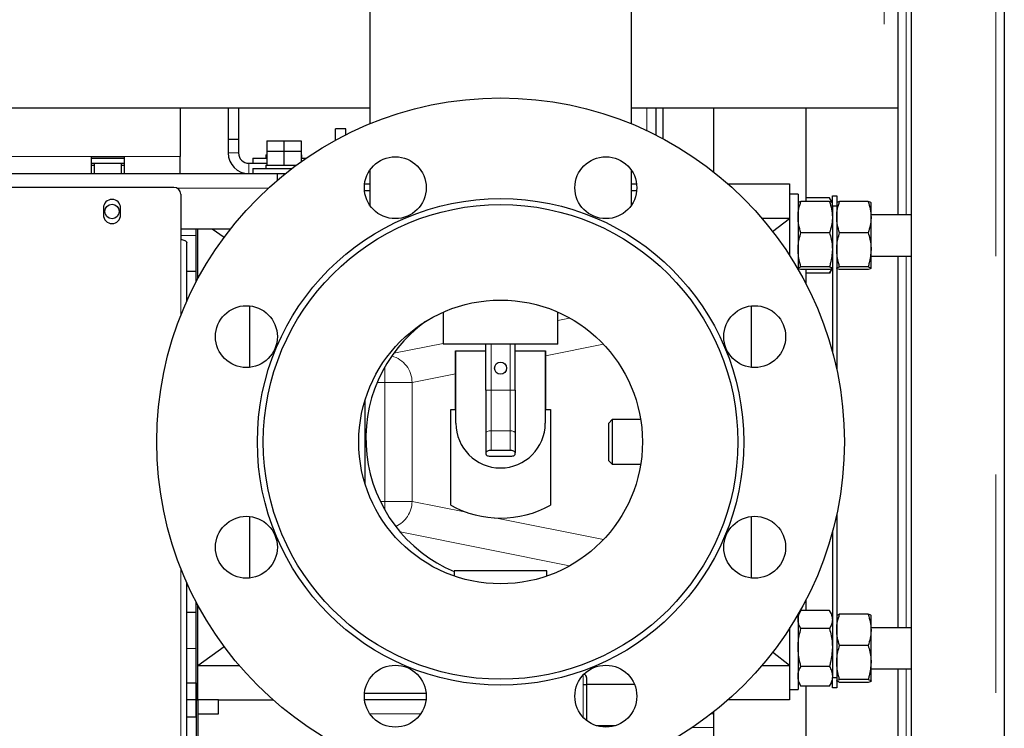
# Model space of a CAD drawing. Header units: millimetres. Extents: x 27 to 265, y 60 to 148.
# Tile 41 of 78: x 130.17 to 135.9, y 80.14 to 84.26. Entities that reach past the tile are written whole.
import ezdxf

# ---------------------------------------------------------------- set-up
doc = ezdxf.new("R2010")
doc.units = ezdxf.units.MM
doc.linetypes.add('PHANTOM', pattern=[12.7, 6.35, -1.27, 1.27, -1.27, 1.27, -1.27])

msp = doc.modelspace()

# ---------------------------------------------------------------- linework, layer by layer
at = {"color": 8, "linetype": 'PHANTOM', "lineweight": 18}
for p, q in [((135.2013, 90.5807), (135.2013, 83.7407)), ((135.3303, 89.2316), (135.3303, 83.1207)), ((135.8503, 89.2316), (135.8503, 64.1298)), ((133.8206, 83.611), (133.8206, 83.7407)), ((129.3463, 83.4607), (130.5913, 83.4607)), ((130.7813, 83.4607), (131.1063, 83.4607)), ((131.3863, 83.4807), (131.4463, 83.4807)), ((131.5063, 83.4207), (131.5063, 83.3607)), ((131.0896, 83.2757), (131.6196, 83.2757)), ((131.1103, 83.0007), (131.2003, 83.0007)), ((131.1103, 82.5358), (131.1103, 82.9807)), ((135.3303, 82.8807), (135.3303, 80.7207)), ((133.3043, 82.5076), (133.3721, 82.5212)), ((132.3488, 82.3165), (132.6363, 82.374)), ((132.9153, 82.1027), (132.9153, 82.3697)), ((133.0253, 82.1027), (133.0253, 82.3697)), ((133.5686, 82.3687), (133.2323, 82.3015)), ((132.2965, 82.1461), (132.2965, 82.2357)), ((132.7083, 82.1967), (132.4555, 82.1461)), ((132.2965, 82.1461), (132.2524, 82.1461)), ((132.4555, 82.1461), (132.2965, 82.1461)), ((132.2965, 81.4553), (132.2965, 82.1461)), ((132.4555, 82.1461), (132.4555, 81.4553)), ((132.9153, 82.1027), (132.8853, 82.1027)), ((132.9153, 82.1027), (132.9153, 81.8661)), ((133.0253, 82.1027), (132.9153, 82.1027)), ((133.0253, 82.1027), (133.0253, 81.8661)), ((133.0553, 82.1027), (133.0253, 82.1027)), ((132.9153, 81.8661), (132.9153, 81.751)), ((133.0253, 81.8661), (132.9153, 81.8661)), ((133.0253, 81.8661), (133.0253, 81.751)), ((132.2705, 81.4553), (132.2965, 81.4553)), ((132.2965, 81.4056), (132.2965, 81.4553)), ((132.4555, 81.4553), (132.2965, 81.4553)), ((132.4555, 81.4553), (132.7701, 81.3924)), ((132.9375, 81.3589), (133.5686, 81.2327)), ((133.3721, 81.0802), (132.3862, 81.2774)), ((131.1103, 72.309), (131.1103, 81.0656)), ((131.1463, 80.6007), (131.2003, 80.6007)), ((135.3303, 80.4807), (135.3303, 64.1298)), ((133.4503, 80.3907), (133.4503, 80.4446)), ((133.4503, 80.2004), (133.4503, 80.3907)), ((132.5064, 80.2207), (132.2095, 80.2207)), ((134.2093, 80.2207), (134.1965, 80.2207)), ((134.086, 80.1408), (134.2093, 80.1408))]:
    msp.add_line(p, q, dxfattribs=at)
at = {"color": 7, "linetype": 'Continuous', "lineweight": 25}
for p, q in [((135.3603, 64.1298), (135.3603, 89.2316)), ((135.9003, 89.2207), (135.9003, 64.1407)), ((135.2813, 88.8507), (135.2813, 83.7407)), ((132.2093, 84.5812), (132.2093, 83.6503)), ((133.7313, 83.6503), (133.7313, 84.5812)), ((132.2093, 83.7407), (129.2913, 83.7407)), ((131.1063, 83.7407), (131.1063, 83.4607)), ((131.3863, 83.7407), (131.3863, 83.5607)), ((131.4463, 83.7407), (131.4463, 83.5607)), ((135.2013, 83.7407), (133.7313, 83.7407)), ((133.8743, 83.7407), (133.8743, 83.5847)), ((133.9143, 83.7407), (133.9143, 83.5639)), ((134.2093, 83.7407), (134.2093, 83.3707)), ((134.7473, 83.1985), (134.7473, 83.7407)), ((135.2813, 83.7407), (135.2013, 83.7407)), ((135.2803, 83.7407), (135.2803, 83.1207)), ((132.0703, 83.6207), (132.0103, 83.6207)), ((132.0103, 83.5552), (132.0103, 83.6207)), ((132.0703, 83.5868), (132.0703, 83.6207)), ((131.3863, 83.5607), (131.4463, 83.5607)), ((131.3863, 83.5607), (131.3863, 83.4807)), ((131.4463, 83.5607), (131.4463, 83.4807)), ((131.6103, 83.5507), (131.6103, 83.4907)), ((131.6103, 83.5507), (131.7103, 83.5507)), ((131.7103, 83.5507), (131.7103, 83.4907)), ((131.7103, 83.5507), (131.8103, 83.5507)), ((131.8103, 83.5507), (131.8103, 83.4907)), ((130.5913, 83.4607), (130.7813, 83.4607)), ((130.5913, 83.3607), (130.5913, 83.4607)), ((130.5913, 83.4507), (130.7813, 83.4507)), ((130.7813, 83.4607), (130.7813, 83.3607)), ((131.1063, 83.3607), (131.1063, 83.4607)), ((131.5303, 83.4507), (131.5303, 83.4207)), ((131.5303, 83.4507), (131.6103, 83.4507)), ((131.6053, 83.4707), (131.6053, 83.4507)), ((131.6053, 83.4707), (131.6103, 83.4707)), ((131.6103, 83.4907), (131.6103, 83.4107)), ((131.6103, 83.4907), (131.7103, 83.4907)), ((131.7103, 83.4907), (131.7103, 83.4107)), ((131.7103, 83.4907), (131.8103, 83.4907)), ((131.8103, 83.4907), (131.8103, 83.4299)), ((131.8103, 83.4707), (131.8153, 83.4707)), ((131.8103, 83.4507), (131.84, 83.4507)), ((131.8153, 83.4507), (131.8153, 83.4707)), ((130.5913, 83.4207), (130.7813, 83.4207)), ((130.5913, 83.4107), (130.6063, 83.4107)), ((130.6063, 83.4207), (130.6063, 83.3607)), ((130.7663, 83.3607), (130.7663, 83.4207)), ((130.7663, 83.4107), (130.7813, 83.4107)), ((131.5063, 83.4207), (131.6103, 83.4207)), ((131.5303, 83.3907), (131.5303, 83.3607)), ((131.5303, 83.3907), (131.757, 83.3907)), ((131.6053, 83.4107), (131.6053, 83.3907)), ((131.6053, 83.4107), (131.6103, 83.4107)), ((131.6103, 83.4107), (131.6325, 83.4107)), ((131.6325, 83.4107), (131.688, 83.4107)), ((131.688, 83.4107), (131.7103, 83.4107)), ((131.7103, 83.4107), (131.7325, 83.4107)), ((131.7325, 83.4107), (131.7837, 83.4107)), ((108.7423, 83.3607), (131.6703, 83.3607)), ((131.6703, 83.3607), (131.6703, 83.3206)), ((131.6703, 83.3607), (131.7187, 83.3607)), ((132.2093, 83.3803), (132.2093, 83.1775)), ((133.7313, 83.1775), (133.7313, 83.3803)), ((131.0703, 83.2807), (125.3263, 83.2807)), ((132.1793, 83.3007), (132.2093, 83.3007)), ((133.7313, 83.3007), (133.7612, 83.3007)), ((134.2931, 83.3007), (134.6503, 83.3007)), ((134.6503, 83.3007), (134.6503, 83.1007)), ((131.1103, 83.2407), (131.1103, 82.9807)), ((132.2093, 83.2607), (132.1789, 83.2607)), ((133.7616, 83.2607), (133.7313, 83.2607)), ((134.7003, 83.2407), (134.6503, 83.2407)), ((134.7003, 83.2407), (134.7003, 82.8042)), ((134.8833, 83.22), (134.7473, 83.22)), ((134.9003, 83.1907), (134.8833, 83.2201)), ((134.8833, 83.22), (134.8944, 83.1948)), ((134.8846, 83.2174), (134.8833, 83.22)), ((134.9003, 83.2307), (134.9253, 83.2307)), ((134.9003, 83.1707), (134.9003, 83.2307)), ((134.9253, 83.2307), (134.9253, 83.1707)), ((130.6603, 83.1607), (130.6603, 83.1207)), ((130.7603, 83.1207), (130.7603, 83.1607)), ((134.8833, 83.1985), (134.7172, 83.1985)), ((134.9253, 83.1707), (134.9003, 83.1707)), ((134.9003, 83.1707), (134.9003, 82.3252)), ((134.9253, 83.1707), (134.9253, 82.2226)), ((135.1083, 83.1985), (134.9422, 83.1985)), ((135.1253, 83.1079), (135.1253, 83.1904)), ((134.6503, 83.1007), (134.4876, 83.1007)), ((134.5528, 83.0236), (134.6503, 83.1007)), ((134.6503, 83.1007), (134.6503, 82.8853)), ((135.3603, 83.1207), (135.1253, 83.1207)), ((135.1253, 82.9185), (135.1253, 83.1079)), ((131.1103, 83.0407), (131.4011, 83.0407)), ((131.2003, 82.7319), (131.2003, 83.0407)), ((131.2103, 82.7507), (131.2103, 83.0407)), ((131.2932, 83.0407), (131.3626, 82.9904)), ((134.8833, 83.0173), (134.7172, 83.0173)), ((135.1083, 83.0173), (134.9422, 83.0173)), ((131.1463, 82.6211), (131.1463, 82.9607)), ((135.1253, 82.8112), (135.1253, 82.9185)), ((135.1253, 82.8807), (135.3603, 82.8807)), ((135.2803, 82.8807), (135.2803, 80.7207)), ((134.8833, 82.8196), (134.7172, 82.8196)), ((135.1083, 82.8196), (134.9422, 82.8196)), ((131.1463, 82.7945), (131.2003, 82.7945)), ((131.2103, 82.7579), (131.2142, 82.7579)), ((134.8833, 82.8029), (134.7172, 82.8029)), ((134.7473, 82.7185), (134.7473, 82.8029)), ((134.8833, 82.7814), (134.7473, 82.7814)), ((134.8833, 82.7813), (134.9003, 82.8107)), ((135.1083, 82.8029), (134.9422, 82.8029)), ((131.5103, 82.5921), (131.5103, 82.2339)), ((134.4303, 82.2339), (134.4303, 82.5921)), ((132.6363, 82.5551), (132.6363, 82.3697)), ((133.3043, 82.3697), (133.3043, 82.5551)), ((133.3043, 82.3697), (132.6363, 82.3697)), ((132.8853, 82.1027), (132.8853, 82.3697)), ((133.0553, 82.1027), (133.0553, 82.3697)), ((132.7083, 81.9897), (132.7083, 82.3297)), ((132.7083, 82.3297), (132.7103, 82.3297)), ((132.7103, 81.9097), (132.7103, 82.3297)), ((132.7103, 82.3297), (132.8853, 82.3297)), ((133.0553, 82.3297), (133.2303, 82.3297)), ((133.2303, 82.3297), (133.2303, 81.9097)), ((133.2303, 82.3297), (133.2323, 82.3297)), ((133.2323, 82.3297), (133.2323, 81.9897)), ((132.8853, 82.1027), (132.8853, 81.8534)), ((133.0553, 82.1027), (133.0553, 81.8534)), ((132.1813, 82.0417), (132.1813, 81.5597)), ((132.6803, 81.4327), (132.6803, 81.9897)), ((132.6803, 81.9897), (132.7083, 81.9897)), ((133.2323, 81.9897), (133.2603, 81.9897)), ((133.2603, 81.9897), (133.2603, 81.4327)), ((133.6193, 81.9307), (133.5993, 81.9107)), ((133.5993, 81.6907), (133.5993, 81.9107)), ((133.785, 81.9307), (133.6193, 81.9307)), ((133.6193, 81.9307), (133.6193, 81.6707)), ((132.8853, 81.8534), (132.8853, 81.7383)), ((133.0553, 81.8534), (133.0553, 81.7383)), ((132.8853, 81.7383), (132.8853, 81.7298)), ((133.0253, 81.751), (132.9153, 81.751)), ((133.0553, 81.7298), (133.0553, 81.7383)), ((132.9153, 81.7172), (133.0253, 81.7172)), ((133.5993, 81.6907), (133.6193, 81.6707)), ((133.6193, 81.6707), (133.785, 81.6707)), ((131.5103, 81.3675), (131.5103, 81.0093)), ((134.4303, 81.0093), (134.4303, 81.3675)), ((134.9253, 81.3788), (134.9253, 80.4307)), ((134.9003, 81.2762), (134.9003, 80.4307)), ((132.7003, 81.0507), (132.7003, 81.0211)), ((133.2403, 81.0507), (132.7003, 81.0507)), ((133.2403, 81.0211), (133.2403, 81.0507)), ((131.1463, 72.289), (131.1463, 80.9803)), ((131.2003, 80.3007), (131.2003, 80.8695)), ((134.7473, 80.82), (134.7473, 80.8829)), ((131.1463, 80.8107), (131.2003, 80.8107)), ((131.2103, 80.3007), (131.2103, 80.8508)), ((131.2142, 80.8436), (131.2103, 80.8436)), ((134.7155, 80.8171), (134.7003, 80.7907)), ((134.8833, 80.82), (134.7172, 80.82)), ((134.8833, 80.82), (134.7473, 80.82)), ((134.9003, 80.7907), (134.8833, 80.8202)), ((134.7003, 80.7972), (134.7003, 80.3607)), ((135.1083, 80.7985), (134.9422, 80.7985)), ((135.1253, 80.7079), (135.1253, 80.7904)), ((134.6503, 80.7214), (134.6503, 80.5007)), ((134.8833, 80.7152), (134.7172, 80.7152)), ((135.3603, 80.7207), (135.1253, 80.7207)), ((135.1253, 80.5185), (135.1253, 80.7079)), ((131.2103, 80.5007), (131.3626, 80.611)), ((135.1083, 80.6173), (134.9422, 80.6173)), ((134.6503, 80.5007), (134.5528, 80.5778)), ((131.2103, 80.5007), (131.4541, 80.5007)), ((134.4873, 80.5007), (134.6503, 80.5007)), ((134.6503, 80.5007), (134.6503, 80.3007)), ((134.8833, 80.4959), (134.7172, 80.4959)), ((135.1253, 80.4112), (135.1253, 80.5185)), ((135.1253, 80.4807), (135.3603, 80.4807)), ((135.2803, 80.4807), (135.2803, 64.509)), ((133.4703, 80.4307), (133.4703, 80.3907)), ((134.7003, 80.4107), (134.7155, 80.3843)), ((134.8833, 80.3812), (134.9003, 80.4107)), ((134.9003, 80.3707), (134.9003, 80.4307)), ((134.9003, 80.4307), (134.9253, 80.4307)), ((134.9253, 80.4307), (134.9253, 80.3707)), ((135.1083, 80.4196), (134.9422, 80.4196)), ((131.1463, 80.4007), (131.2003, 80.4007)), ((131.2003, 80.4007), (131.2003, 80.3007)), ((133.4703, 80.3907), (133.4703, 80.1818)), ((133.7491, 80.3907), (133.4703, 80.3907)), ((134.6503, 80.3607), (134.7003, 80.3607)), ((134.7158, 80.3844), (134.7172, 80.3814)), ((134.8833, 80.3814), (134.7172, 80.3814)), ((134.7473, 71.2347), (134.7473, 80.3814)), ((134.8833, 80.3814), (134.7473, 80.3814)), ((134.8833, 80.3814), (134.8847, 80.3844)), ((134.9253, 80.3707), (134.9003, 80.3707)), ((135.1083, 80.4029), (134.9422, 80.4029)), ((131.2003, 80.3007), (131.1463, 80.3007)), ((131.2003, 80.2007), (131.2003, 80.3007)), ((131.2003, 80.3007), (131.2103, 80.3007)), ((131.2003, 80.3007), (131.2003, 77.3007)), ((131.3303, 80.3007), (131.2103, 80.3007)), ((131.2103, 80.3007), (131.2103, 77.3007)), ((131.3303, 80.2207), (131.3303, 80.3007)), ((131.3303, 80.3007), (131.6474, 80.3007)), ((132.1789, 80.3407), (132.537, 80.3407)), ((132.5366, 80.3007), (132.1793, 80.3007)), ((134.6503, 80.3007), (134.2931, 80.3007)), ((131.2003, 80.2007), (131.1463, 80.2007)), ((131.2103, 80.2207), (131.3303, 80.2207)), ((134.2093, 80.2307), (134.2093, 79.9408)), ((133.6363, 80.1507), (133.5288, 80.1507))]:
    msp.add_line(p, q, dxfattribs=at)
at = {"color": 8, "linetype": 'PHANTOM', "lineweight": 18, "flags": 128}
for points in [[(132.9153, 81.8661), (132.9094, 81.8658), (132.9038, 81.8651), (132.8986, 81.8639), (132.8941, 81.8623), (132.8903, 81.8604), (132.8875, 81.8582), (132.8858, 81.8558), (132.8853, 81.8534)], [(133.0553, 81.8534), (133.0547, 81.8558), (133.053, 81.8582), (133.0502, 81.8604), (133.0465, 81.8623), (133.0419, 81.8639), (133.0367, 81.8651), (133.0311, 81.8658), (133.0253, 81.8661)]]:
    msp.add_lwpolyline(points, dxfattribs=at)
at = {"color": 7, "linetype": 'Continuous', "lineweight": 25, "flags": 128}
for points in [[(132.9153, 81.751), (132.9094, 81.7507), (132.9038, 81.75), (132.8986, 81.7488), (132.8941, 81.7473), (132.8903, 81.7453), (132.8875, 81.7431), (132.8858, 81.7408), (132.8853, 81.7383)], [(132.8853, 81.7298), (132.8858, 81.7274), (132.8875, 81.725), (132.8903, 81.7228), (132.8941, 81.7209), (132.8986, 81.7193), (132.9038, 81.7181), (132.9094, 81.7174), (132.9153, 81.7172)], [(133.0553, 81.7383), (133.0547, 81.7408), (133.053, 81.7431), (133.0502, 81.7453), (133.0465, 81.7473), (133.0419, 81.7488), (133.0367, 81.75), (133.0311, 81.7507), (133.0253, 81.751)], [(133.0253, 81.7172), (133.0311, 81.7174), (133.0367, 81.7181), (133.0419, 81.7193), (133.0465, 81.7209), (133.0502, 81.7228), (133.053, 81.725), (133.0547, 81.7274), (133.0553, 81.7298)]]:
    msp.add_lwpolyline(points, dxfattribs=at)
at = {"color": 7, "linetype": 'Continuous', "lineweight": 25}
for centre, radius in [((132.9703, 81.8007), 2), ((132.358, 83.2789), 0.18), ((133.5826, 83.2789), 0.18), ((132.9703, 81.8007), 1.4146), ((130.7103, 83.1407), 0.042), ((132.9703, 81.8007), 1.38), ((131.4921, 82.413), 0.18), ((132.9703, 81.8007), 0.825), ((134.4485, 82.413), 0.18), ((132.9703, 82.2297), 0.035), ((131.4921, 81.1884), 0.18), ((134.4485, 81.1884), 0.18), ((132.358, 80.3225), 0.18), ((133.5826, 80.3225), 0.18)]:
    msp.add_circle(centre, radius, dxfattribs=at)
for centre, radius, start, end in [((131.5063, 83.4807), 0.12, 180, 270), ((131.5063, 83.4807), 0.06, 180, 270), ((131.0703, 83.2407), 0.04, 0, 90), ((130.7103, 83.1607), 0.05, 0, 180), ((130.7103, 83.1207), 0.05, 180, 0), ((133.0268, 81.8207), 0.84, 125.9172, 247.1213), ((132.9703, 81.9097), 0.26, 180, 0), ((132.9703, 81.958), 0.6, 241.0967, 298.9033), ((133.4503, 80.4307), 0.02, 0, 74.8017)]:
    msp.add_arc(centre, radius, start, end, dxfattribs=at)
at = {"color": 8, "linetype": 'PHANTOM', "lineweight": 18}
for centre, radius, start, end in [((132.2953, 82.146), 0.1602, 0.0321, 74.7597), ((132.295, 81.4555), 0.1605, 294.1198, 359.9155)]:
    msp.add_arc(centre, radius, start, end, dxfattribs=at)
at = {"color": 7, "linetype": 'Continuous', "lineweight": 25}
for points, knots in [([(134.7003, 83.1079), (134.7003, 83.1101), (134.7004, 83.1263), (134.7041, 83.157), (134.7128, 83.1846), (134.7172, 83.1985)], [0, 0, 0, 0, 0.070083, 0.530787, 1, 1, 1, 1]), ([(134.7172, 83.1985), (134.7125, 83.1971), (134.7029, 83.1944), (134.7012, 83.1916), (134.7003, 83.1902)], [0, 0, 0, 0, 0.49548, 1, 1, 1, 1]), ([(134.8833, 83.1985), (134.888, 83.1838), (134.8976, 83.1541), (134.8994, 83.1234), (134.9003, 83.1079)], [0, 0, 0, 0, 0.495452, 1, 1, 1, 1]), ([(134.9003, 83.1902), (134.9002, 83.1904), (134.9001, 83.1918), (134.8964, 83.1947), (134.8877, 83.1972), (134.8833, 83.1985)], [0, 0, 0, 0, 0.07008, 0.530787, 1, 1, 1, 1]), ([(134.9253, 83.1079), (134.9253, 83.1101), (134.9254, 83.1263), (134.9291, 83.157), (134.9378, 83.1846), (134.9422, 83.1985)], [0, 0, 0, 0, 0.070083, 0.530783, 1, 1, 1, 1]), ([(134.9422, 83.1985), (134.9375, 83.1971), (134.9279, 83.1944), (134.9262, 83.1916), (134.9253, 83.1902)], [0, 0, 0, 0, 0.495479, 1, 1, 1, 1]), ([(135.1083, 83.1985), (135.113, 83.1838), (135.1226, 83.1541), (135.1244, 83.1234), (135.1253, 83.1079)], [0, 0, 0, 0, 0.495452, 1, 1, 1, 1]), ([(135.1253, 83.1902), (135.1252, 83.1904), (135.1251, 83.1918), (135.1214, 83.1947), (135.1127, 83.1972), (135.1083, 83.1985)], [0, 0, 0, 0, 0.07008, 0.530787, 1, 1, 1, 1]), ([(134.7172, 83.0173), (134.7125, 83.032), (134.7029, 83.0617), (134.7012, 83.0924), (134.7003, 83.1079)], [0, 0, 0, 0, 0.495453, 1, 1, 1, 1]), ([(134.9003, 83.1079), (134.9002, 83.1058), (134.9001, 83.0895), (134.8964, 83.0588), (134.8877, 83.0313), (134.8833, 83.0173)], [0, 0, 0, 0, 0.070083, 0.530783, 1, 1, 1, 1]), ([(134.9422, 83.0173), (134.9375, 83.032), (134.9279, 83.0617), (134.9262, 83.0924), (134.9253, 83.1079)], [0, 0, 0, 0, 0.495452, 1, 1, 1, 1]), ([(135.1253, 83.1079), (135.1252, 83.1058), (135.1251, 83.0895), (135.1214, 83.0588), (135.1127, 83.0313), (135.1083, 83.0173)], [0, 0, 0, 0, 0.070083, 0.530783, 1, 1, 1, 1]), ([(134.7003, 82.9185), (134.7005, 82.9266), (134.7013, 82.96), (134.7104, 82.9926), (134.7172, 83.0173)], [0, 0, 0, 0, 0.242398, 1, 1, 1, 1]), ([(134.8833, 83.0173), (134.8902, 82.9926), (134.8992, 82.96), (134.9001, 82.9266), (134.9003, 82.9185)], [0, 0, 0, 0, 0.757603, 1, 1, 1, 1]), ([(134.9253, 82.9185), (134.9255, 82.9266), (134.9263, 82.96), (134.9354, 82.9926), (134.9422, 83.0173)], [0, 0, 0, 0, 0.242399, 1, 1, 1, 1]), ([(135.1083, 83.0173), (135.1152, 82.9926), (135.1242, 82.96), (135.1251, 82.9266), (135.1253, 82.9185)], [0, 0, 0, 0, 0.757601, 1, 1, 1, 1]), ([(131.1103, 82.9807), (131.1146, 82.9792), (131.1231, 82.9761), (131.1344, 82.9716), (131.1426, 82.967), (131.1459, 82.9634), (131.1462, 82.9613), (131.1463, 82.9607)], [0, 0, 0, 0, 0.227791, 0.455612, 0.683431, 0.911264, 1, 1, 1, 1]), ([(134.7172, 82.8196), (134.715, 82.8268), (134.705, 82.859), (134.7023, 82.8925), (134.7003, 82.9185)], [0, 0, 0, 0, 0.224389, 1, 1, 1, 1]), ([(134.9003, 82.9185), (134.8982, 82.8925), (134.8955, 82.859), (134.8855, 82.8268), (134.8833, 82.8196)], [0, 0, 0, 0, 0.775607, 1, 1, 1, 1]), ([(134.9422, 82.8196), (134.94, 82.8268), (134.93, 82.859), (134.9273, 82.8925), (134.9253, 82.9185)], [0, 0, 0, 0, 0.224389, 1, 1, 1, 1]), ([(135.1253, 82.9185), (135.1232, 82.8925), (135.1205, 82.859), (135.1105, 82.8268), (135.1083, 82.8196)], [0, 0, 0, 0, 0.775611, 1, 1, 1, 1]), ([(134.7003, 82.8112), (134.7003, 82.8114), (134.7004, 82.8129), (134.7041, 82.8158), (134.7128, 82.8183), (134.7172, 82.8196)], [0, 0, 0, 0, 0.070122, 0.530791, 1, 1, 1, 1]), ([(134.8833, 82.8196), (134.888, 82.8182), (134.8976, 82.8155), (134.8994, 82.8127), (134.9003, 82.8112)], [0, 0, 0, 0, 0.495437, 1, 1, 1, 1]), ([(134.8965, 82.8123), (134.8961, 82.8102), (134.8942, 82.7996), (134.8881, 82.7894), (134.8833, 82.7814)], [0, 0, 0, 0, 0.206044, 1, 1, 1, 1]), ([(134.9253, 82.8112), (134.9253, 82.8114), (134.9254, 82.8129), (134.9291, 82.8158), (134.9378, 82.8183), (134.9422, 82.8196)], [0, 0, 0, 0, 0.070122, 0.530787, 1, 1, 1, 1]), ([(135.1083, 82.8196), (135.113, 82.8182), (135.1226, 82.8155), (135.1244, 82.8127), (135.1253, 82.8112)], [0, 0, 0, 0, 0.495437, 1, 1, 1, 1]), ([(134.7172, 82.8029), (134.7125, 82.8043), (134.7029, 82.807), (134.7012, 82.8098), (134.7003, 82.8112)], [0, 0, 0, 0, 0.495459, 1, 1, 1, 1]), ([(134.9003, 82.8112), (134.9002, 82.8111), (134.9001, 82.8096), (134.8964, 82.8067), (134.8877, 82.8042), (134.8833, 82.8029)], [0, 0, 0, 0, 0.070083, 0.530767, 1, 1, 1, 1]), ([(134.9422, 82.8029), (134.9375, 82.8043), (134.9279, 82.807), (134.9262, 82.8098), (134.9253, 82.8112)], [0, 0, 0, 0, 0.495459, 1, 1, 1, 1]), ([(135.1253, 82.8112), (135.1252, 82.8111), (135.1251, 82.8096), (135.1214, 82.8067), (135.1127, 82.8042), (135.1083, 82.8029)], [0, 0, 0, 0, 0.070083, 0.530767, 1, 1, 1, 1]), ([(134.7003, 80.7676), (134.7003, 80.7689), (134.7004, 80.7783), (134.7041, 80.796), (134.7128, 80.812), (134.7172, 80.82)], [0, 0, 0, 0, 0.070083, 0.530792, 1, 1, 1, 1]), ([(134.8833, 80.82), (134.888, 80.8115), (134.8976, 80.7943), (134.8994, 80.7766), (134.9003, 80.7676)], [0, 0, 0, 0, 0.49546, 1, 1, 1, 1]), ([(134.7172, 80.7152), (134.7125, 80.7237), (134.7029, 80.7409), (134.7012, 80.7587), (134.7003, 80.7676)], [0, 0, 0, 0, 0.495438, 1, 1, 1, 1]), ([(134.9003, 80.7676), (134.9002, 80.7664), (134.9001, 80.757), (134.8964, 80.7392), (134.8877, 80.7233), (134.8833, 80.7152)], [0, 0, 0, 0, 0.070123, 0.530769, 1, 1, 1, 1]), ([(134.9253, 80.7079), (134.9253, 80.7101), (134.9254, 80.7263), (134.9291, 80.757), (134.9378, 80.7846), (134.9422, 80.7985)], [0, 0, 0, 0, 0.070092, 0.530783, 1, 1, 1, 1]), ([(134.9422, 80.7985), (134.9375, 80.7971), (134.9279, 80.7944), (134.9262, 80.7916), (134.9253, 80.7902)], [0, 0, 0, 0, 0.49548, 1, 1, 1, 1]), ([(135.1083, 80.7985), (135.113, 80.7838), (135.1226, 80.7541), (135.1244, 80.7234), (135.1253, 80.7079)], [0, 0, 0, 0, 0.495452, 1, 1, 1, 1]), ([(135.1253, 80.7902), (135.1252, 80.7904), (135.1251, 80.7918), (135.1214, 80.7947), (135.1127, 80.7972), (135.1083, 80.7985)], [0, 0, 0, 0, 0.07008, 0.530787, 1, 1, 1, 1]), ([(134.7003, 80.6055), (134.7005, 80.6145), (134.7013, 80.6516), (134.7104, 80.6878), (134.7172, 80.7152)], [0, 0, 0, 0, 0.2423895, 1, 1, 1, 1]), ([(134.8833, 80.7152), (134.8902, 80.6878), (134.8992, 80.6516), (134.9001, 80.6145), (134.9003, 80.6055)], [0, 0, 0, 0, 0.757611, 1, 1, 1, 1]), ([(134.9422, 80.6173), (134.9375, 80.632), (134.9279, 80.6617), (134.9262, 80.6924), (134.9253, 80.7079)], [0, 0, 0, 0, 0.495452, 1, 1, 1, 1]), ([(135.1253, 80.7079), (135.1252, 80.7058), (135.1251, 80.6895), (135.1214, 80.6588), (135.1127, 80.6313), (135.1083, 80.6173)], [0, 0, 0, 0, 0.070092, 0.530783, 1, 1, 1, 1]), ([(134.7172, 80.4959), (134.715, 80.5039), (134.705, 80.5396), (134.7023, 80.5767), (134.7003, 80.6055)], [0, 0, 0, 0, 0.224396, 1, 1, 1, 1]), ([(134.9003, 80.6055), (134.8982, 80.5767), (134.8955, 80.5396), (134.8855, 80.5039), (134.8833, 80.4959)], [0, 0, 0, 0, 0.7756, 1, 1, 1, 1]), ([(134.9253, 80.5185), (134.9255, 80.5266), (134.9263, 80.56), (134.9354, 80.5926), (134.9422, 80.6173)], [0, 0, 0, 0, 0.242396, 1, 1, 1, 1]), ([(135.1083, 80.6173), (135.1152, 80.5926), (135.1242, 80.56), (135.1251, 80.5266), (135.1253, 80.5185)], [0, 0, 0, 0, 0.757604, 1, 1, 1, 1]), ([(134.7003, 80.4386), (134.7003, 80.44), (134.7004, 80.4503), (134.7041, 80.4696), (134.7128, 80.4871), (134.7172, 80.4959)], [0, 0, 0, 0, 0.070072, 0.530781, 1, 1, 1, 1]), ([(134.8833, 80.4959), (134.888, 80.4866), (134.8976, 80.4678), (134.8994, 80.4484), (134.9003, 80.4386)], [0, 0, 0, 0, 0.495481, 1, 1, 1, 1]), ([(134.9422, 80.4196), (134.94, 80.4268), (134.93, 80.459), (134.9273, 80.4925), (134.9253, 80.5185)], [0, 0, 0, 0, 0.224391, 1, 1, 1, 1]), ([(135.1253, 80.5185), (135.1232, 80.4925), (135.1205, 80.459), (135.1105, 80.4268), (135.1083, 80.4196)], [0, 0, 0, 0, 0.775609, 1, 1, 1, 1]), ([(134.7172, 80.3814), (134.7125, 80.3907), (134.7029, 80.4094), (134.7012, 80.4288), (134.7003, 80.4386)], [0, 0, 0, 0, 0.495444, 1, 1, 1, 1]), ([(134.9003, 80.4386), (134.9002, 80.4373), (134.9001, 80.427), (134.8964, 80.4076), (134.8877, 80.3902), (134.8833, 80.3814)], [0, 0, 0, 0, 0.070108, 0.530781, 1, 1, 1, 1]), ([(134.9253, 80.4112), (134.9253, 80.4114), (134.9254, 80.4129), (134.9291, 80.4158), (134.9378, 80.4183), (134.9422, 80.4196)], [0, 0, 0, 0, 0.070122, 0.530787, 1, 1, 1, 1]), ([(134.9422, 80.4029), (134.9375, 80.4043), (134.9279, 80.407), (134.9262, 80.4098), (134.9253, 80.4112)], [0, 0, 0, 0, 0.495459, 1, 1, 1, 1]), ([(135.1083, 80.4196), (135.113, 80.4182), (135.1226, 80.4155), (135.1244, 80.4127), (135.1253, 80.4112)], [0, 0, 0, 0, 0.495437, 1, 1, 1, 1]), ([(135.1253, 80.4112), (135.1252, 80.4111), (135.1251, 80.4096), (135.1214, 80.4067), (135.1127, 80.4042), (135.1083, 80.4029)], [0, 0, 0, 0, 0.070083, 0.530767, 1, 1, 1, 1]), ([(133.4503, 80.3907), (133.4521, 80.3907), (133.4558, 80.3907), (133.4613, 80.3907), (133.4663, 80.3907), (133.4697, 80.3907), (133.4701, 80.3907), (133.4703, 80.3907)], [0, 0, 0, 0, 0.154204, 0.307816, 0.51892, 0.788069, 1, 1, 1, 1])]:
    msp.add_open_spline(points, degree=3, knots=knots, dxfattribs=at)

doc.saveas('drawing.dxf')
